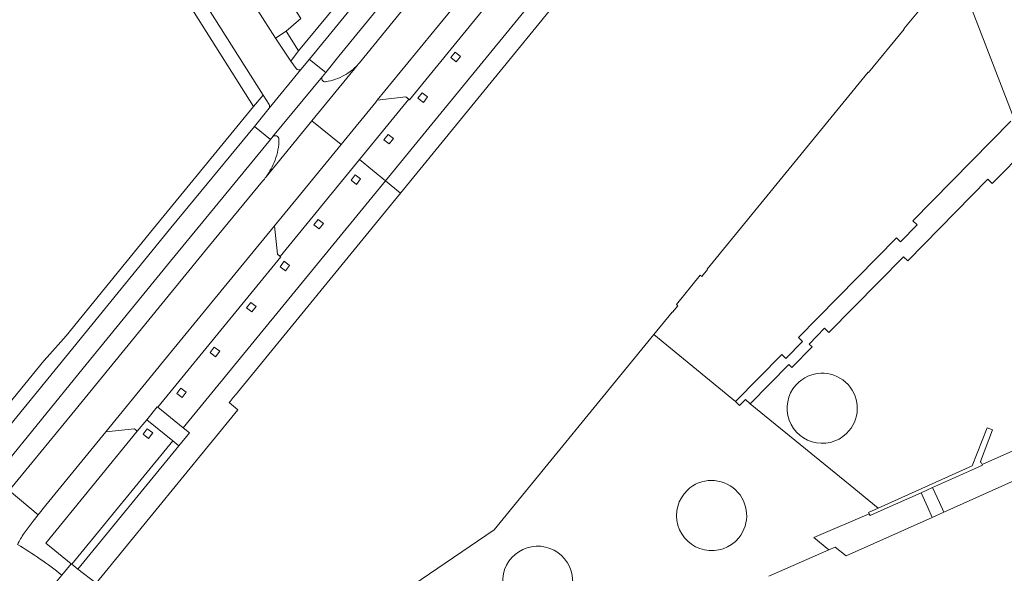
# Model space of a CAD drawing. Extents: x 152048 to 156914, y 461460 to 468786.
# Tile 72 of 256: x 154541 to 154685, y 463416 to 463498. Entities that reach past the tile are written whole.
import ezdxf

# ---------------------------------------------------------------- set-up
doc = ezdxf.new("R2010")
doc.units = 0
doc.header["$LTSCALE"] = 0.75
for name, color, linetype, lineweight in [('B-RO-VH-VERHARDING_ASFALT-GV', 251, 'CONTINUOUS', 18), ('B-RO-VH-VERHARDING_BEDRIJFSVLOERPLAAT-GV', 251, 'CONTINUOUS', 18), ('B-RO-VH-VERHARDING_BETONSTRAATSTEEN-GV', 251, 'CONTINUOUS', 18), ('B-RO-VH-VERHARDING_GESLOTEN-GV', 251, 'CONTINUOUS', 18), ('B-RO-VH-VERHARDING_SIERBESTRATING-GV', 251, 'CONTINUOUS', 18), ('B-RO-VH-VERHARDING_TEGEL-GV', 251, 'CONTINUOUS', 18)]:
    doc.layers.add(name, color=color, linetype=linetype, lineweight=lineweight)

msp = doc.modelspace()

# ---------------------------------------------------------------- linework, layer by layer
at = {"layer": 'B-RO-VH-VERHARDING_ASFALT-GV'}
for points in [[(154540.787, 463542.994), (154543.601, 463538.563), (154547.963, 463531.654), (154556.679, 463517.826), (154566.538, 463502.211), (154576.422, 463486.55), (154577.273, 463485.201)], [(154583.566, 463482.791), (154587.852, 463479.309), (154592.966, 463485.557), (154593.158, 463485.813), (154602.147, 463496.793), (154611.97, 463508.784), (154618.012, 463516.173), (154621.782, 463520.778), (154622.491, 463521.634), (154628.047, 463528.433), (154633.934, 463535.658), (154634.085, 463535.832), (154635.255, 463537.277), (154636.775, 463539.149)], [(154625.924, 463534.563), (154625.787, 463534.389), (154617.249, 463523.956), (154607.453, 463511.987), (154597.654, 463500.008), (154590.534, 463491.324)], [(154581.281, 463490.458), (154580.463, 463491.553), (154578.218, 463494.944), (154575.554, 463499.154), (154571.46, 463505.621), (154562.471, 463519.88)], [(154577.805, 463480.435), (154585.108, 463489.293), (154585.596, 463489.879), (154583.192, 463491.824), (154583.198, 463491.865), (154581.942, 463490.357), (154577.285, 463484.674), (154575.117, 463481.967), (154577.467, 463480.048)], [(154576.83, 463474.568), (154583.566, 463482.791), (154590.246, 463490.986)], [(154590.246, 463490.986), (154583.566, 463482.791)], [(154577.285, 463484.674), (154581.942, 463490.357)], [(154585.108, 463489.293), (154577.805, 463480.435)], [(154587.852, 463479.309), (154583.566, 463482.791), (154576.83, 463474.568)], [(154577.467, 463480.048), (154577.588, 463480.185), (154577.769, 463480.392)], [(154576.332, 463473.931), (154568.557, 463464.471), (154558.122, 463451.708), (154548.341, 463439.741), (154540.455, 463430.103), (154539.149, 463428.515), (154543.389, 463424.952), (154544.524, 463426.358), (154552.439, 463436.028), (154553.3, 463437.104), (154562.244, 463448.021), (154572.696, 463460.794), (154578.079, 463467.377), (154581.879, 463472.013), (154587.852, 463479.309)], [(154541.316, 463422.223), (154542.498, 463423.801), (154542.644, 463424.003), (154543.389, 463424.952), (154539.149, 463428.515), (154538.389, 463427.603), (154534.787, 463423.217), (154534.71, 463423.123), (154531.993, 463419.801)]]:
    msp.add_lwpolyline(points, dxfattribs=at)
for points in [[(154590.246, 463490.986, -0.0883825), (154588.364, 463489.52)], [(154590.534, 463491.324, -0.0190479), (154590.246, 463490.986)], [(154581.942, 463490.357, -0.4280846), (154581.281, 463490.458)], [(154585.569, 463488.534, -0.6655094), (154585.108, 463489.293)], [(154588.364, 463489.52, -0.0886751), (154585.569, 463488.534)], [(154577.273, 463485.201, -0.2959916), (154577.285, 463484.674)], [(154577.769, 463480.392, -0.038795), (154577.805, 463480.435)], [(154577.805, 463480.435, -0.670335), (154578.728, 463480.096)], [(154578.728, 463480.096, -0.0889868), (154578.161, 463477.027)], [(154578.161, 463477.027, -0.0670476), (154576.83, 463474.568)], [(154576.83, 463474.568, -0.0185477), (154576.332, 463473.931)], [(154540.348, 463420.582, -0.0256541), (154541.316, 463422.223)]]:
    msp.add_lwpolyline(points, format="xyb", dxfattribs=at)
at = {"layer": 'B-RO-VH-VERHARDING_BEDRIJFSVLOERPLAAT-GV'}
msp.add_lwpolyline([(154686.183, 463482.752), (154671.801, 463468.117), (154672.408, 463467.519), (154669.958, 463465.033), (154669.363, 463465.622), (154654.982, 463450.995), (154655.591, 463450.392), (154653.141, 463447.917), (154652.536, 463448.494), (154645.74, 463441.586), (154646.33, 463440.994), (154647.208, 463441.878), (154647.896, 463441.222), (154653.569, 463446.992), (154654.002, 463446.57), (154656.982, 463449.592), (154656.56, 463450.016), (154658.822, 463452.343), (154659.461, 463451.71), (154670.396, 463462.846), (154671.025, 463462.247), (154682.809, 463474.212), (154683.438, 463473.595), (154688.673, 463478.896)], dxfattribs=at)
at = {"layer": 'B-RO-VH-VERHARDING_BETONSTRAATSTEEN-GV'}
for points in [[(154627.297, 463546.159), (154627.037, 463546.667), (154626.474, 463547.51), (154626.385, 463547.619), (154624.462, 463545.291), (154624.212, 463544.987), (154624.134, 463545.046), (154620.776, 463540.915), (154620.85, 463540.854), (154605.101, 463521.562), (154605.033, 463521.666), (154591.31, 463504.818), (154581.616, 463493.062), (154580.463, 463491.553), (154581.281, 463490.458)], [(154583.198, 463491.865), (154624.603, 463542.459), (154624.615, 463542.473), (154627.24, 463545.655)], [(154636.775, 463539.149), (154635.255, 463537.277), (154639.291, 463537.65), (154639.74, 463537.269), (154639.823, 463537.202), (154643.558, 463534.165), (154638.669, 463528.171), (154640.842, 463526.396), (154643.317, 463529.426), (154644.862, 463528.165), (154654.687, 463520.14), (154656.655, 463518.534), (154657.725, 463519.875), (154672.967, 463507.414), (154671.907, 463506.133), (154671.869, 463506.087), (154675.819, 463502.842), (154680.478, 463499.03), (154686.951, 463482.325)], [(154581.942, 463490.357), (154583.198, 463491.865)], [(154577.273, 463485.201), (154576.422, 463486.55), (154574.976, 463484.909), (154560.314, 463466.961), (154547.494, 463451.244)], [(154547.494, 463451.244), (154544.685, 463448.083), (154544.234, 463447.575), (154536.898, 463438.572), (154534.43, 463435.606), (154533.529, 463434.558), (154531.443, 463431.906), (154531.619, 463431.761), (154533.076, 463430.554), (154547.382, 463448.099), (154562.856, 463467.065), (154575.117, 463481.967), (154577.285, 463484.674)], [(154523.021, 463421.768), (154523.809, 463421.664), (154524.84, 463421.528), (154525.867, 463421.367), (154526.89, 463421.182), (154527.908, 463420.972), (154528.921, 463420.737), (154531.796, 463424.214), (154537.71, 463431.417), (154549.997, 463446.452), (154562.822, 463462.191), (154577.467, 463480.048), (154575.117, 463481.967)], [(154575.117, 463481.967), (154562.856, 463467.065), (154547.382, 463448.099), (154533.076, 463430.554), (154528.108, 463424.474), (154527.453, 463423.672)], [(154569.733, 463378.067), (154558.726, 463403.752), (154561.406, 463407.016), (154551.875, 463414.881), (154549.196, 463416.971), (154548.312, 463417.692), (154548.222, 463417.763), (154546.846, 463416.078), (154545.391, 463414.311)]]:
    msp.add_lwpolyline(points, dxfattribs=at)
for points in [[(154624.603, 463542.459), (154583.198, 463491.865), (154583.192, 463491.824), (154585.596, 463489.879), (154587.507, 463492.271), (154593.506, 463499.597), (154602.669, 463510.808), (154612.483, 463522.79), (154625.61, 463538.87), (154626.403, 463539.813), (154627.005, 463540.483)], [(154633.039, 463516.845), (154630.881, 463518.608), (154601.612, 463482.864), (154594.355, 463473.991), (154596.558, 463472.191)], [(154618.813, 463511.674), (154618.361, 463512.001), (154618.012, 463516.173), (154611.97, 463508.784), (154602.147, 463496.793), (154593.158, 463485.813), (154597.355, 463486.321), (154597.796, 463485.972), (154597.872, 463485.905), (154618.892, 463511.615)], [(154579.777, 463495.942), (154581.964, 463497.808), (154578.921, 463502.57), (154577.009, 463500.276), (154576.657, 463499.854), (154575.554, 463499.154), (154578.218, 463494.944)], [(154551.875, 463414.881), (154572.702, 463440.368), (154571.425, 463441.427), (154571.564, 463441.597), (154571.716, 463441.783), (154571.864, 463441.965), (154572.013, 463442.147), (154572.165, 463442.333), (154572.324, 463442.526), (154572.482, 463442.72), (154572.64, 463442.913), (154596.575, 463472.177), (154596.558, 463472.191), (154594.355, 463473.991), (154564.683, 463437.71), (154565.575, 463436.987), (154564.029, 463435.079), (154549.196, 463416.971)], [(154578.928, 463462.89), (154578.494, 463463.24), (154578.079, 463467.377), (154572.696, 463460.794), (154562.244, 463448.021), (154553.3, 463437.104), (154557.503, 463437.572), (154557.94, 463437.206), (154559.322, 463438.894), (154560.869, 463440.802), (154560.944, 463440.741), (154579.003, 463462.828)], [(154563.129, 463435.809), (154548.312, 463417.692), (154549.196, 463416.971), (154564.029, 463435.079)], [(154676.309, 463425.321), (154675.679, 463426.724), (154674.686, 463428.935), (154673.004, 463428.184), (154673.984, 463426), (154674.628, 463424.566)]]:
    msp.add_lwpolyline(points, close=True, dxfattribs=at)
for points in [[(154581.281, 463490.458, 0.4280846), (154581.942, 463490.357)], [(154577.285, 463484.674, 0.2959916), (154577.273, 463485.201)], [(154546.846, 463416.078, 0.0334693), (154540.348, 463420.582)]]:
    msp.add_lwpolyline(points, format="xyb", dxfattribs=at)
at = {"layer": 'B-RO-VH-VERHARDING_GESLOTEN-GV'}
for points in [[(154675.679, 463426.724), (154676.309, 463425.321), (154700.003, 463435.959), (154699.57, 463436.924), (154698.373, 463439.589), (154692.823, 463437.094), (154686.492, 463434.248), (154686.452, 463434.333), (154681.949, 463432.313), (154681.987, 463432.231), (154680.819, 463431.704), (154674.686, 463428.935)], [(154665.393, 463425.062), (154657.248, 463421.606), (154659.453, 463419.785), (154660.39, 463420.196), (154661.996, 463418.896), (154674.628, 463424.566), (154673.984, 463426), (154673.004, 463428.184), (154667.13, 463425.558), (154665.496, 463424.828)]]:
    msp.add_lwpolyline(points, close=True, dxfattribs=at)
at = {"layer": 'B-RO-VH-VERHARDING_SIERBESTRATING-GV'}
for points in [[(154675.819, 463502.842), (154670.447, 463496.286), (154670.493, 463496.248), (154665.288, 463489.877), (154665.234, 463489.921), (154641.572, 463460.996), (154641.627, 463460.952), (154640.804, 463459.949), (154640.58, 463460.133), (154637.07, 463455.833), (154637.295, 463455.65), (154636.505, 463454.675), (154636.458, 463454.713), (154633.746, 463451.398), (154645.74, 463441.586), (154652.536, 463448.494), (154653.141, 463447.917), (154655.591, 463450.392), (154654.982, 463450.995), (154669.363, 463465.622), (154669.958, 463465.033), (154672.408, 463467.519), (154671.801, 463468.117), (154686.183, 463482.752)], [(154686.951, 463482.325), (154680.478, 463499.03)], [(154688.673, 463478.896), (154683.438, 463473.595), (154682.809, 463474.212), (154671.025, 463462.247), (154670.396, 463462.846), (154659.461, 463451.71), (154658.822, 463452.343), (154656.56, 463450.016), (154656.982, 463449.592), (154654.002, 463446.57), (154653.569, 463446.992), (154647.896, 463441.222), (154662.573, 463429.287), (154666.686, 463425.921), (154680.503, 463432.139), (154682.672, 463437.724), (154683.485, 463437.423), (154681.698, 463432.78), (154681.65, 463432.655), (154681.762, 463432.712), (154681.949, 463432.313), (154686.452, 463434.333)], [(154650.639, 463415.918), (154652.206, 463416.605), (154659.453, 463419.785), (154657.248, 463421.606), (154665.393, 463425.062), (154665.292, 463425.294), (154666.686, 463425.921), (154662.573, 463429.287), (154647.896, 463441.222), (154647.208, 463441.878), (154646.33, 463440.994), (154645.74, 463441.586), (154633.746, 463451.398), (154610.304, 463422.744), (154588.905, 463408.143)]]:
    msp.add_lwpolyline(points, dxfattribs=at)
for points in [[(154655.086, 463444.457, -0.976069), (154662.054, 463436.884)], [(154662.054, 463436.884, -1.025447), (154655.086, 463444.457)], [(154638.683, 463428.556, -0.9415574), (154646.218, 463421.546)], [(154646.218, 463421.546, -1.0606398), (154638.683, 463428.556)], [(154612.413, 463412.361, -1.0143573), (154621.069, 463417.903)], [(154621.069, 463417.903, -0.9907169), (154612.413, 463412.361)]]:
    msp.add_lwpolyline(points, format="xyb", dxfattribs=at)
at = {"layer": 'B-RO-VH-VERHARDING_TEGEL-GV'}
for points in [[(154574.976, 463484.909), (154576.422, 463486.55), (154566.538, 463502.211), (154556.679, 463517.826), (154547.963, 463531.654), (154543.601, 463538.563), (154541.825, 463537.441), (154542.019, 463537.133), (154543.263, 463535.165), (154546.984, 463529.275), (154555.122, 463516.367), (154566.265, 463498.7)], [(154597.796, 463485.972), (154590.548, 463477.105), (154594.355, 463473.991), (154601.612, 463482.864), (154630.881, 463518.608), (154630.339, 463519.052), (154627.072, 463521.727), (154627.008, 463521.65), (154618.813, 463511.674), (154618.892, 463511.615), (154597.872, 463485.905)], [(154578.218, 463494.944), (154580.463, 463491.553), (154581.616, 463493.062), (154579.777, 463495.942)], [(154604.766, 463491.473), (154603.975, 463492.086), (154604.588, 463492.876), (154605.378, 463492.263)], [(154599.926, 463485.513), (154599.136, 463486.125), (154599.749, 463486.916), (154600.539, 463486.303)], [(154594.925, 463479.395), (154594.134, 463480.008), (154594.747, 463480.798), (154595.537, 463480.186)], [(154590.548, 463477.105), (154578.928, 463462.89), (154579.003, 463462.828), (154560.944, 463440.741), (154564.683, 463437.71), (154594.355, 463473.991)], [(154590.1, 463473.467), (154589.31, 463474.08), (154589.923, 463474.87), (154590.713, 463474.258)], [(154584.644, 463466.917), (154583.854, 463467.53), (154584.467, 463468.32), (154585.257, 463467.707)], [(154579.683, 463460.762), (154578.893, 463461.374), (154579.506, 463462.165), (154580.296, 463461.552)], [(154574.77, 463454.727), (154573.98, 463455.339), (154574.592, 463456.13), (154575.383, 463455.517)], [(154569.419, 463448.157), (154568.629, 463448.77), (154569.241, 463449.56), (154570.032, 463448.947)], [(154564.519, 463442.147), (154563.728, 463442.76), (154564.341, 463443.55), (154565.132, 463442.938)], [(154548.312, 463417.692), (154563.129, 463435.809), (154559.322, 463438.894), (154557.94, 463437.206), (154544.5, 463420.79), (154548.222, 463417.763)], [(154559.582, 463436.162), (154558.792, 463436.775), (154559.404, 463437.565), (154560.195, 463436.953)]]:
    msp.add_lwpolyline(points, close=True, dxfattribs=at)

doc.saveas('drawing.dxf')
